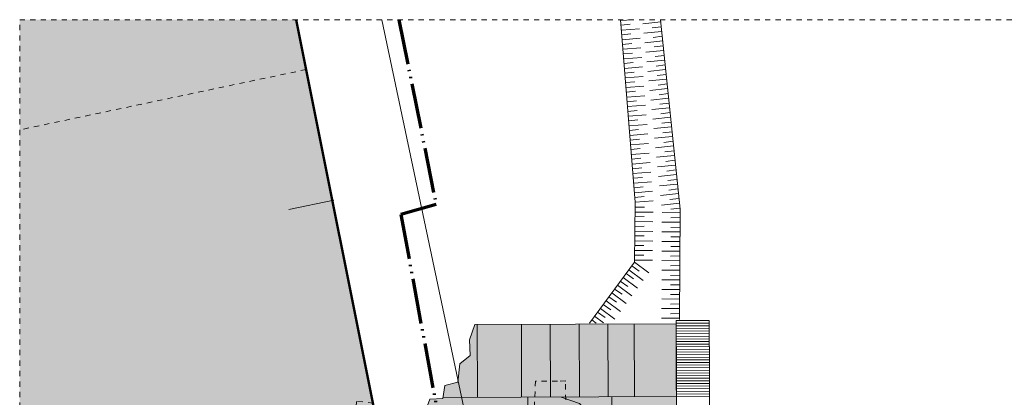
# Model space of a CAD drawing. Extents: x -251883 to 250656, y 0 to 491369.
# Tile 30 of 38: x -25200 to -6441, y 420029 to 427232. Entities that reach past the tile are written whole.
import ezdxf

# ---------------------------------------------------------------- set-up
doc = ezdxf.new("R2010")
doc.units = 0
doc.header["$MEASUREMENT"] = 0
doc.linetypes.add('DASHED', pattern=[200, 100, -100])
doc.linetypes.add('DIVIDE', pattern=[1250, 862.5, -112.5, 25, -112.5, 25, -112.5])

# ---------------------------------------------------------------- blocks, each defined once
blk = doc.blocks.new('M-BESTAAND_274')
at = {"linetype": 'Continuous', "lineweight": 5}
for color, points in [(254, [(-138681.5, 68923), (-138491.1, 67972.4), (-137026.7, 60663), (-135740.3, 54512.9), (-134349.8, 47923), (-143948, 47923), (-143948, 68923)]), (8, [(-131717.3, 60425.9), (-131708.2, 60794.4), (-131845.9, 60798), (-131845.8, 60923.3), (-131853.4, 60932), (-135103.7, 60920.7), (-135195.8, 60996.1), (-135248.2, 61096.7), (-135271.4, 61238.1), (-135841.8, 61234.5), (-135851.7, 61480.4), (-136198.2, 61515.9), (-136135.2, 61686.4), (-135885.4, 61696.4), (-135845.5, 61948.2), (-135597.7, 62008.2), (-135561.8, 62359.9), (-135368, 62517.8), (-135380, 62817.6), (-135276.2, 63110.4), (-131440.2, 63123.8), (-131431.3, 60577.6), (-131414.5, 60577.7), (-131416.1, 60417.9)])]:
    blk.add_hatch(color=color, dxfattribs=at).paths.add_polyline_path(points, flags=0)
at = {"color": 7, "linetype": 'DASHED', "lineweight": 0}
blk.add_lwpolyline([(-143948, 47923), (-143948, 68923), (-93548, 68923), (-93548, 47923)], close=True, dxfattribs=at)
at = {"color": 92, "linetype": 'Continuous', "lineweight": 50}
blk.add_lwpolyline([(-134349.8, 47923), (-135740.3, 54512.9), (-137026.7, 60663), (-138681.5, 68923)], dxfattribs=at)
at = {"color": 254, "linetype": 'Continuous', "lineweight": 13}
blk.add_lwpolyline([(-134349.8, 47923), (-135740.3, 54512.9), (-137026.7, 60663), (-138491.1, 67972.4), (-138681.5, 68923)], dxfattribs=at)
at = {"color": 251, "linetype": 'Continuous', "lineweight": 5}
blk.add_lwpolyline([(-134349.8, 47923), (-135740.3, 54512.8), (-137026.7, 60663), (-138681.5, 68923)], dxfattribs=at)
at = {"color": 11, "linetype": 'Continuous', "lineweight": 9}
blk.add_lwpolyline([(-137045.9, 68923), (-132615.1, 47923)], dxfattribs=at)
at = {"color": 1, "linetype": 'DIVIDE', "lineweight": 70}
blk.add_lwpolyline([(-136723, 68923), (-136016.1, 65395.3), (-136688, 65207), (-134123.3, 51385.8), (-115209.6, 52233.2), (-109499.4, 47923)], dxfattribs=at)
at = {"color": 9, "linetype": 'Continuous', "lineweight": 13}
for points in [[(-133093.7, 63132.1), (-132235.1, 64300), (-132220.4, 65440.3), (-132498.8, 68923)], [(-132497.4, 68905.2), (-132274.3, 68923)], [(-131734.7, 68881.1), (-132075.2, 68846.2)], [(-131376.3, 63202.9), (-131367.4, 65309.9), (-131738.9, 68923)], [(-132316.1, 68834.1), (-132490.3, 68815.9)], [(-132482.8, 68722.9), (-132141.7, 68750)], [(-131715.9, 68699.1), (-132056.4, 68664.2)], [(-131898.8, 68766.2), (-131725.1, 68788.3)], [(-132301.5, 68651.7), (-132475.7, 68633.5)], [(-132468.3, 68540.5), (-132127.1, 68567.7)], [(-131697.2, 68517.2), (-132037.8, 68482.2)], [(-131880.1, 68584.2), (-131706.4, 68606.3)], [(-132286.9, 68469.3), (-132461.1, 68451.1)], [(-132453.7, 68358.1), (-132112.5, 68385.3)], [(-132272.4, 68287), (-132446.6, 68268.8)], [(-131678.5, 68335.2), (-132019, 68300.2)], [(-131861.4, 68402.2), (-131687.7, 68424.3)], [(-132439.1, 68175.7), (-132097.9, 68202.9)], [(-132257.8, 68104.6), (-132432, 68086.4)], [(-131659.8, 68153.2), (-132000.3, 68118.2)], [(-131842.7, 68220.2), (-131669, 68242.3)], [(-132424.5, 67993.4), (-132083.3, 68020.5)], [(-132243.2, 67922.2), (-132417.4, 67904)], [(-131641.1, 67971.2), (-131981.6, 67936.2)], [(-131824, 68038.2), (-131650.2, 68060.3)], [(-132409.9, 67811), (-132068.8, 67838.2)], [(-132228.6, 67739.8), (-132402.8, 67721.6)], [(-131622.4, 67789.2), (-131962.9, 67754.3)], [(-131805.3, 67856.2), (-131631.5, 67878.4)], [(-132395.4, 67628.6), (-132054.2, 67655.8)], [(-132214.1, 67557.5), (-132388.2, 67539.3)], [(-131603.7, 67607.2), (-131944.2, 67572.3)], [(-131786.6, 67674.2), (-131612.8, 67696.4)], [(-132380.8, 67446.2), (-132039.6, 67473.4)], [(-132199.5, 67375.1), (-132373.7, 67356.9)], [(-131584.9, 67425.2), (-131925.4, 67390.3)], [(-131767.8, 67492.2), (-131594.1, 67514.4)], [(-132366.2, 67263.9), (-132025, 67291.1)], [(-132184.9, 67192.7), (-132359.1, 67174.5)], [(-131566.2, 67243.2), (-131906.8, 67208.3)], [(-131749.1, 67310.2), (-131575.4, 67332.4)], [(-132351.6, 67081.5), (-132010.4, 67108.7)], [(-132170.3, 67010.4), (-132344.5, 66992.1)], [(-131547.5, 67061.2), (-131888, 67026.3)], [(-131730.4, 67128.2), (-131556.7, 67150.4)], [(-132337.1, 66899.1), (-131995.8, 66926.3)], [(-132155.7, 66828), (-132329.9, 66809.8)], [(-131528.8, 66879.2), (-131869.3, 66844.3)], [(-131711.7, 66946.2), (-131538, 66968.4)], [(-131693, 66764.2), (-131519.2, 66786.4)], [(-132322.5, 66716.8), (-131981.2, 66743.9)], [(-132141.2, 66645.6), (-132315.3, 66627.4)], [(-131510.1, 66697.2), (-131850.6, 66662.3)], [(-131674.3, 66582.2), (-131500.5, 66604.4)], [(-132307.9, 66534.4), (-131966.7, 66561.6)], [(-132126.6, 66463.2), (-132300.8, 66445)], [(-131491.4, 66515.2), (-131831.9, 66480.3)], [(-131655.6, 66400.2), (-131481.8, 66422.4)], [(-132293.3, 66352), (-131952.1, 66379.2)], [(-132112, 66280.6), (-132286.2, 66262.4)], [(-131472.7, 66333.2), (-131813.2, 66298.3)], [(-131636.8, 66218.2), (-131463.1, 66240.4)], [(-132278.7, 66169.6), (-131937.5, 66196.8)], [(-132097.3, 66097.8), (-132271.5, 66079.8)], [(-131453.9, 66151.2), (-131794.5, 66116.3)], [(-131618.1, 66036.2), (-131444.4, 66058.4)], [(-132264.2, 65987.3), (-131923, 66014.6)], [(-132082.8, 65915.3), (-132256.9, 65897.2)], [(-131435.2, 65969.2), (-131775.8, 65934.3)], [(-131599.4, 65854.2), (-131425.7, 65876.4)], [(-132249.6, 65805), (-131908.4, 65832.2)], [(-132068.2, 65732.7), (-132242.3, 65714.5)], [(-131416.5, 65787.2), (-131757, 65752.3)], [(-131580.7, 65672.3), (-131407, 65694.4)], [(-132235, 65622.7), (-131893.8, 65649.9)], [(-132053.6, 65550), (-132227.8, 65532)], [(-131397.8, 65605.2), (-131738.3, 65570.3)], [(-131562, 65490.3), (-131388.3, 65512.4)], [(-132046.5, 65349.1), (-132221.6, 65347)], [(-132220.4, 65440.3), (-131879.2, 65467.6)], [(-131379.1, 65423.2), (-131719.6, 65388.3)], [(-131543.3, 65308.3), (-131369.6, 65330.4)], [(-132048.8, 65166.1), (-132224, 65164.1)], [(-132222.8, 65253.7), (-131880.6, 65249.2)], [(-131367.7, 65240.9), (-131710, 65242.5)], [(-131543.2, 65144.1), (-131368.1, 65147.6)], [(-132051.2, 64983.2), (-132226.3, 64981.1)], [(-132225.2, 65070.8), (-131882.9, 65066.3)], [(-131368.5, 65058), (-131710.8, 65059.5)], [(-131544, 64961.1), (-131368.9, 64964.7)], [(-132053.5, 64800.2), (-132228.7, 64798.2)], [(-132227.5, 64887.8), (-131885.2, 64883.4)], [(-131369.3, 64875), (-131711.6, 64876.6)], [(-131544.8, 64778.2), (-131369.7, 64781.7)], [(-132055.9, 64617.3), (-132231, 64615.3)], [(-132229.9, 64704.9), (-131887.6, 64700.4)], [(-131370.1, 64692.1), (-131712.3, 64693.6)], [(-131545.5, 64595.2), (-131370.4, 64598.8)], [(-132058.2, 64434.4), (-132233.3, 64432.3)], [(-132232.2, 64522), (-131889.9, 64517.5)], [(-131370.8, 64509.1), (-131713.1, 64510.7)], [(-131546.3, 64412.3), (-131371.2, 64415.8)], [(-132144.6, 64127.5), (-132288.2, 64227.8)], [(-132235.1, 64300), (-131959.3, 64097.1)], [(-132234.6, 64339), (-131892.3, 64334.5)], [(-131371.6, 64326.2), (-131713.9, 64327.7)], [(-131547.1, 64229.3), (-131372, 64232.9)], [(-132451.8, 64005.2), (-132176.1, 63802.3)], [(-132252.9, 63980.1), (-132396.5, 64080.4)], [(-132343.4, 64152.6), (-132067.7, 63949.8)], [(-131372.4, 64143.2), (-131714.7, 64144.8)], [(-131547.8, 64046.4), (-131372.8, 64049.9)], [(-132469.7, 63685.3), (-132613.3, 63785.5)], [(-132560.2, 63857.8), (-132284.5, 63654.9)], [(-132361.3, 63832.7), (-132504.9, 63933)], [(-131373.2, 63960.3), (-131715.4, 63961.8)], [(-131548.6, 63863.4), (-131373.5, 63867)], [(-132578.1, 63537.9), (-132721.7, 63638.1)], [(-132668.5, 63710.4), (-132392.8, 63507.5)], [(-131374.7, 63594.4), (-131717, 63595.9)], [(-131373.9, 63777.3), (-131716.2, 63778.9)], [(-131549.4, 63680.5), (-131374.3, 63684)], [(-132885.3, 63415.6), (-132609.6, 63212.7)], [(-132686.4, 63390.5), (-132830, 63490.7)], [(-132776.9, 63563), (-132501.2, 63360.1)], [(-131375.5, 63411.4), (-131717.8, 63413)], [(-131550.2, 63497.5), (-131375.1, 63501.1)], [(-132993.7, 63268.2), (-132823.4, 63142.9)], [(-132794.8, 63243.1), (-132938.4, 63343.3)], [(-131376.2, 63228.5), (-131718.5, 63230)], [(-131550.9, 63314.6), (-131375.9, 63318.1)], [(-132962.8, 63137.3), (-133046.8, 63195.9)]]:
    blk.add_lwpolyline(points, dxfattribs=at)
at = {"color": 8, "linetype": 'DASHED', "lineweight": 5}
blk.add_lwpolyline([(-138491.1, 67972.4), (-143948, 66821.8)], dxfattribs=at)
at = {"color": 8, "linetype": 'Continuous', "lineweight": 5}
for points in [[(-137965.9, 65481.7), (-138822.1, 65301.2)], [(-131440.2, 63132.4), (-130809.8, 63136.8)], [(-131440.1, 63082.4), (-130809.6, 63086.8)], [(-131439.9, 63032.4), (-130809.5, 63036.8)], [(-131439.7, 62982.4), (-130809.3, 62986.8)], [(-131439.5, 62932.4), (-130809.2, 62936.8)], [(-131439.4, 62882.4), (-130809, 62886.8)], [(-131439.2, 62832.4), (-130808.9, 62836.8)], [(-131439, 62782.4), (-130808.7, 62786.8)], [(-131438.8, 62732.4), (-130808.6, 62736.8)], [(-131438.7, 62682.4), (-130808.4, 62686.8)], [(-131438.5, 62632.4), (-130808.3, 62636.8)], [(-131438.3, 62582.4), (-130808.1, 62586.8)], [(-131438.1, 62532.4), (-130808, 62536.8)], [(-131438, 62482.5), (-130807.8, 62486.8)], [(-131437.8, 62432.5), (-130807.7, 62436.8)], [(-131437.6, 62382.5), (-130807.5, 62386.8)], [(-131437.4, 62332.5), (-130807.4, 62336.8)], [(-131437.2, 62282.5), (-130807.2, 62286.8)], [(-131437.1, 62232.5), (-130807.1, 62236.8)], [(-131436.9, 62182.5), (-130806.9, 62186.8)], [(-131436.8, 62132.5), (-130806.8, 62136.8)], [(-131436.6, 62082.5), (-130806.7, 62086.8)], [(-131436.4, 62032.5), (-130806.5, 62036.8)], [(-131436.2, 61982.5), (-130806.4, 61986.8)], [(-131436, 61932.5), (-130806.3, 61936.8)], [(-131435.8, 61882.5), (-130806.1, 61886.8)], [(-131435.7, 61832.5), (-130806, 61836.8)], [(-131435.5, 61782.5), (-130805.9, 61786.8)], [(-131435.3, 61732.5), (-130805.7, 61736.8)]]:
    blk.add_lwpolyline(points, dxfattribs=at)
at = {"color": 8, "linetype": 'Continuous', "lineweight": 13}
blk.add_lwpolyline([(-131416.1, 60417.9), (-131414.5, 60577.7), (-131431.3, 60577.6), (-131440.2, 63123.8), (-135276.2, 63110.4), (-135380, 62817.6), (-135368, 62517.8), (-135561.8, 62359.9), (-135597.7, 62008.2), (-135845.5, 61948.2), (-135885.4, 61696.4), (-136135.2, 61686.4), (-136198.2, 61515.9), (-135851.7, 61480.4), (-135841.8, 61234.5), (-135271.4, 61238.1), (-135248.2, 61096.7), (-135195.8, 60996.1), (-135103.7, 60920.7), (-131853.4, 60932), (-131845.8, 60923.3), (-131845.9, 60798), (-131708.2, 60794.4), (-131717.3, 60425.9)], close=True, dxfattribs=at)
at = {"color": 7, "linetype": 'Continuous', "lineweight": 18}
for points in [[(-135276.2, 63110.4), (-131440.2, 63123.8)], [(-131431.3, 60577.6), (-131437, 62195.8), (-131440.4, 63182.4), (-130809.9, 63186.8), (-130807, 62198), (-130804.4, 61229.8), (-122447.4, 61255.4), (-122445.1, 60605.4)], [(-134119.8, 62031.4), (-134120.2, 62031.2)], [(-133556, 62028), (-133549.9, 62034.2)]]:
    blk.add_lwpolyline(points, dxfattribs=at)
at = {"color": 1, "linetype": 'Continuous', "lineweight": 13}
for points in [[(-135230.2, 63110.6), (-135225.3, 61720.2)], [(-134390.2, 63113.5), (-134385.3, 61723.2)], [(-133840.2, 63115.4), (-133835.3, 61725.1)], [(-133290.2, 63117.3), (-133285.3, 61727)], [(-132740.2, 63119.3), (-132735.3, 61728.9)], [(-132240.2, 63121), (-132235.3, 61730.7)], [(-131435.3, 61733.5), (-135882, 61718)], [(-134265.8, 60923.9), (-134268.6, 61723.6)], [(-133065.8, 60928.1), (-133067.3, 61359.2), (-133279.5, 61600.9), (-133634.8, 61725.8)], [(-132665.8, 60929.5), (-132668.6, 61729.2)]]:
    blk.add_lwpolyline(points, dxfattribs=at)
at = {"color": 1, "linetype": 'DASHED', "lineweight": 13}
blk.add_lwpolyline([(-133536.3, 61040.5), (-133536.7, 61070.2), (-133549.9, 62034.2), (-133704.3, 62025.9), (-134120.2, 62031.2), (-134163.4, 61038.4), (-135135.4, 61067.6), (-135203, 61115.7), (-135249.9, 61220.7), (-135910, 61284.5), (-135890.2, 61501.9), (-136080.7, 61531.4), (-136219.9, 61538.4), (-136245.6, 61321.6), (-137222.8, 61406), (-137211.7, 61611.9), (-137530.7, 61643.5), (-137541.8, 61437.6), (-138754.3, 61551.9)], dxfattribs=at)

msp = doc.modelspace()

# ---------------------------------------------------------------- block references
msp.add_blockref('M-BESTAAND_274', (118748, 358309))

doc.saveas('drawing.dxf')
